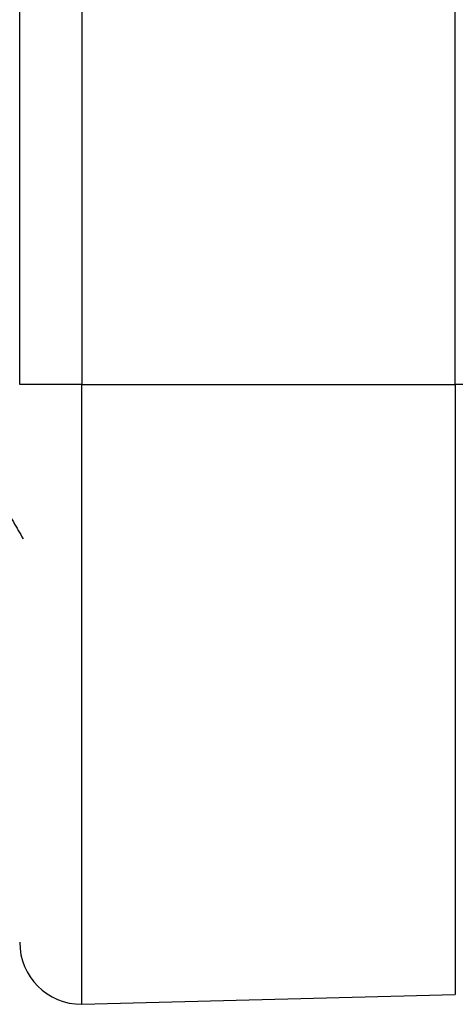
# Model space of a CAD drawing. Header units: millimetres. Extents: x -0.44 to 1.31, y -0.87 to 1.29.
# Tile 19 of 182: x -0.27291 to -0.26589, y -0.16497 to -0.14909. Entities that reach past the tile are written whole.
import ezdxf

# ---------------------------------------------------------------- set-up
doc = ezdxf.new("R2010")
doc.units = ezdxf.units.MM

msp = doc.modelspace()

# ---------------------------------------------------------------- linework, layer by layer
at = {"color": 7, "linetype": 'Continuous', "lineweight": 25}
for p, q in [((-0.2658877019, -0.1549686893), (-0.2658877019, -0.1333105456)), ((-0.2729138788, -0.1549686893), (-0.2729138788, -0.1334166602)), ((-0.2719138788, -0.1334686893), (-0.2719138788, -0.1549686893)), ((-0.2719138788, -0.1549686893), (-0.2729138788, -0.1549686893)), ((-0.2719138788, -0.1549686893), (-0.2658877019, -0.1549686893)), ((-0.2719138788, -0.1649686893), (-0.2719138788, -0.1549686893)), ((-0.2658877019, -0.1549686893), (-0.2658877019, -0.1648108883)), ((-0.2649138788, -0.1549686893), (-0.2658877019, -0.1549686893)), ((-0.2719138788, -0.1649686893), (-0.2658877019, -0.1648108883))]:
    msp.add_line(p, q, dxfattribs=at)
msp.add_arc((-0.2719138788, -0.1639686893), 0.001, 180, 270, dxfattribs=at)
msp.add_open_spline([(-0.2731724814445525, -0.1569172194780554), (-0.273120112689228, -0.1570076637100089), (-0.2730153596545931, -0.1571885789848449), (-0.2729106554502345, -0.1573695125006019), (-0.2728582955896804, -0.1574599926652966)], degree=3, knots=[0, 0, 0, 0, 0.4999259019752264, 1, 1, 1, 1], dxfattribs=at)

doc.saveas('drawing.dxf')
